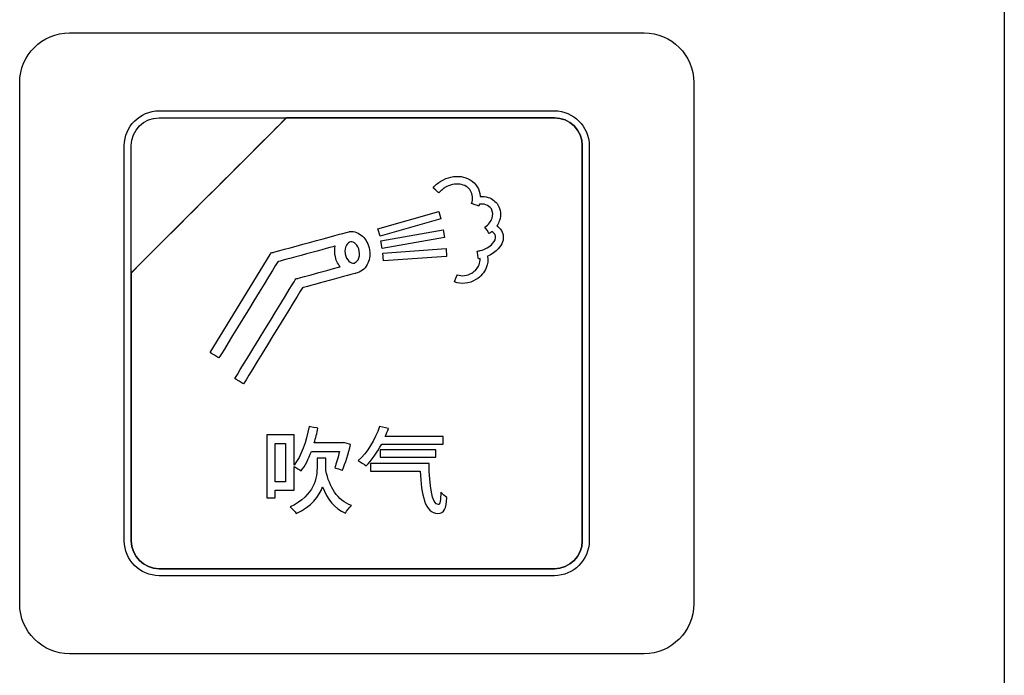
# Model space of a CAD drawing. Header units: millimetres. Extents: x 7205 to 9529, y -660 to 140.
# Tile 69 of 193: x 7528 to 7558, y -413 to -393. Entities that reach past the tile are written whole.
import ezdxf

# ---------------------------------------------------------------- set-up
doc = ezdxf.new("R2010")
doc.units = ezdxf.units.MM
doc.header["$LTSCALE"] = 3

msp = doc.modelspace()

# ---------------------------------------------------------------- linework, layer by layer
at = {"linetype": 'Continuous', "lineweight": 30}
for points in [[(7558.121, -379.378), (7558.121, -379.378), (7558.121, -446.935), (7558.121, -446.935)], [(7529.971, -393.807), (7529.971, -393.807), (7547.271, -393.807), (7547.271, -393.807)], [(7529.971, -393.807), (7529.971, -393.807), (7547.271, -393.807), (7547.271, -393.807)], [(7532.671, -396.157), (7532.671, -396.157), (7544.571, -396.157), (7544.571, -396.157)], [(7532.671, -396.367), (7532.671, -396.367), (7536.502, -396.367), (7536.502, -396.367)], [(7536.502, -396.367), (7536.502, -396.367), (7536.514, -396.367), (7536.514, -396.367)], [(7545.411, -409.107), (7545.411, -409.107), (7545.411, -397.207), (7545.411, -397.207)], [(7540.917, -398.477), (7540.951, -398.436), (7540.988, -398.399), (7541.027, -398.366)], [(7541.154, -398.274), (7541.154, -398.274), (7541.154, -398.274), (7541.154, -398.274)], [(7542.049, -398.566), (7542.049, -398.566), (7542.049, -398.566), (7542.049, -398.566)], [(7539.26, -399.713), (7539.26, -399.713), (7541.091, -399.186), (7541.091, -399.186)], [(7539.349, -400.073), (7539.349, -400.073), (7541.225, -399.74), (7541.225, -399.74)], [(7538.439, -400.104), (7538.439, -400.104), (7538.4, -400.115), (7538.4, -400.115)], [(7534.207, -403.44), (7534.207, -403.44), (7536.012, -400.489), (7536.012, -400.489)], [(7539.411, -400.44), (7539.411, -400.44), (7541.313, -400.309), (7541.313, -400.309)], [(7539.307, -405.661), (7539.174, -406.065), (7538.937, -406.451), (7538.661, -406.691)], [(7535.908, -405.918), (7535.908, -405.918), (7535.908, -407.809), (7535.908, -407.809)], [(7536.162, -406.175), (7536.162, -406.175), (7536.478, -406.175), (7536.478, -406.175)], [(7539.33, -406.369), (7539.33, -406.369), (7539.33, -406.589), (7539.33, -406.589)], [(7537.426, -406.621), (7537.426, -406.621), (7537.426, -406.849), (7537.426, -406.849)], [(7539.033, -406.779), (7539.033, -406.779), (7539.033, -407.01), (7539.033, -407.01)]]:
    msp.add_open_spline(points, degree=3, dxfattribs=at)
for points, knots in [([(7528.471, -411.007), (7528.471, -411.007), (7528.471, -411.007), (7528.471, -395.307), (7528.471, -395.307), (7528.471, -395.307), (7528.471, -394.482), (7529.146, -393.807), (7529.971, -393.807)], [0.6666667, 0.6666667, 0.6666667, 0.6666667, 0.6666667, 0.7777778, 0.7777778, 0.7777778, 0.7777778, 1, 1, 1, 1]), ([(7528.471, -411.007), (7528.471, -411.007), (7528.471, -411.007), (7528.471, -395.307), (7528.471, -395.307), (7528.471, -395.307), (7528.471, -394.482), (7529.146, -393.807), (7529.971, -393.807)], [0.6666667, 0.6666667, 0.6666667, 0.6666667, 0.6666667, 0.7777778, 0.7777778, 0.7777778, 0.7777778, 1, 1, 1, 1]), ([(7547.271, -393.807), (7547.271, -393.807), (7548.096, -393.807), (7548.771, -394.482), (7548.771, -395.307)], [0.1111111, 0.1111111, 0.1111111, 0.1111111, 0.1111111, 0.2222222, 0.2222222, 0.2222222, 0.2222222]), ([(7547.271, -393.807), (7547.271, -393.807), (7548.096, -393.807), (7548.771, -394.482), (7548.771, -395.307)], [0.1111111, 0.1111111, 0.1111111, 0.1111111, 0.1111111, 0.2222222, 0.2222222, 0.2222222, 0.2222222]), ([(7548.771, -395.307), (7548.771, -395.307), (7548.771, -395.307), (7548.771, -411.007), (7548.771, -411.007)], [0.2222222, 0.2222222, 0.2222222, 0.2222222, 0.2222222, 0.3333333, 0.3333333, 0.3333333, 0.3333333]), ([(7548.771, -395.307), (7548.771, -395.307), (7548.771, -395.307), (7548.771, -411.007), (7548.771, -411.007)], [0.2222222, 0.2222222, 0.2222222, 0.2222222, 0.2222222, 0.3333333, 0.3333333, 0.3333333, 0.3333333]), ([(7531.621, -397.207), (7531.621, -397.207), (7531.621, -396.63), (7532.093, -396.157), (7532.671, -396.157)], [0.7777778, 0.7777778, 0.7777778, 0.7777778, 0.7777778, 1, 1, 1, 1]), ([(7536.502, -396.367), (7536.502, -396.367), (7536.502, -396.367), (7531.831, -401.037), (7531.831, -401.037)], [0.36363636, 0.36363636, 0.36363636, 0.36363636, 0.36363637, 0.45454545, 0.45454545, 0.45454545, 0.45454545]), ([(7531.831, -401.037), (7531.831, -401.037), (7531.831, -401.037), (7536.502, -396.367), (7536.502, -396.367)], [0.8181818, 0.8181818, 0.8181818, 0.8181818, 0.8181818, 1, 1, 1, 1]), ([(7536.502, -396.367), (7536.502, -396.367), (7536.502, -396.367), (7531.831, -401.037), (7531.831, -401.037)], [0.2, 0.2, 0.2, 0.2, 0.2, 0.4, 0.4, 0.4, 0.4]), ([(7531.831, -397.207), (7531.831, -397.207), (7531.831, -396.745), (7532.209, -396.367), (7532.671, -396.367)], [0.6, 0.6, 0.6, 0.6, 0.6, 1, 1, 1, 1]), ([(7536.514, -396.367), (7536.514, -396.367), (7536.514, -396.367), (7536.502, -396.367), (7536.502, -396.367)], [0.27272727, 0.27272727, 0.27272727, 0.27272727, 0.27272728, 0.36363636, 0.36363636, 0.36363636, 0.36363636]), ([(7544.571, -396.367), (7544.571, -396.367), (7544.571, -396.367), (7536.514, -396.367), (7536.514, -396.367)], [0.18181818, 0.18181818, 0.18181818, 0.18181818, 0.18181819, 0.27272727, 0.27272727, 0.27272727, 0.27272727]), ([(7536.514, -396.367), (7536.514, -396.367), (7536.514, -396.367), (7544.571, -396.367), (7544.571, -396.367)], [0.09090909, 0.09090909, 0.09090909, 0.09090909, 0.0909091, 0.18181818, 0.18181818, 0.18181818, 0.18181818]), ([(7544.571, -396.157), (7544.571, -396.157), (7545.148, -396.157), (7545.621, -396.63), (7545.621, -397.207)], [0.1111111, 0.1111111, 0.1111111, 0.1111111, 0.1111111, 0.2222222, 0.2222222, 0.2222222, 0.2222222]), ([(7545.411, -397.207), (7545.411, -397.207), (7545.411, -396.745), (7545.033, -396.367), (7544.571, -396.367)], [0.09090909, 0.09090909, 0.09090909, 0.09090909, 0.0909091, 0.18181818, 0.18181818, 0.18181818, 0.18181818]), ([(7544.571, -396.367), (7544.571, -396.367), (7545.033, -396.367), (7545.411, -396.745), (7545.411, -397.207)], [0.18181818, 0.18181818, 0.18181818, 0.18181818, 0.18181819, 0.27272727, 0.27272727, 0.27272727, 0.27272727]), ([(7531.621, -409.107), (7531.621, -409.107), (7531.621, -409.107), (7531.621, -397.207), (7531.621, -397.207)], [0.6666667, 0.6666667, 0.6666667, 0.6666667, 0.6666667, 0.7777778, 0.7777778, 0.7777778, 0.7777778]), ([(7531.831, -401.037), (7531.831, -401.037), (7531.831, -401.037), (7531.831, -397.207), (7531.831, -397.207)], [0.4, 0.4, 0.4, 0.4, 0.4, 0.6, 0.6, 0.6, 0.6]), ([(7545.411, -397.207), (7545.411, -397.207), (7545.411, -397.207), (7545.411, -409.107), (7545.411, -409.107)], [0.27272727, 0.27272727, 0.27272727, 0.27272727, 0.27272728, 0.36363636, 0.36363636, 0.36363636, 0.36363636]), ([(7545.621, -397.207), (7545.621, -397.207), (7545.621, -397.207), (7545.621, -409.107), (7545.621, -409.107)], [0.2222222, 0.2222222, 0.2222222, 0.2222222, 0.2222222, 0.3333333, 0.3333333, 0.3333333, 0.3333333]), ([(7541.154, -398.274), (7541.154, -398.274), (7541.349, -398.154), (7541.566, -398.112), (7541.761, -398.14)], [0.05357143, 0.05357143, 0.05357143, 0.05357143, 0.05357144, 0.07142857, 0.07142857, 0.07142857, 0.07142857]), ([(7541.761, -398.14), (7541.761, -398.14), (7541.963, -398.168), (7542.141, -398.273), (7542.247, -398.445)], [0.07142857, 0.07142857, 0.07142857, 0.07142857, 0.07142858, 0.08928571, 0.08928571, 0.08928571, 0.08928571]), ([(7541.095, -398.626), (7541.095, -398.626), (7541.095, -398.626), (7540.917, -398.477), (7540.917, -398.477)], [0.96428571, 0.96428571, 0.96428571, 0.96428571, 0.96428572, 1, 1, 1, 1]), ([(7541.027, -398.366), (7541.027, -398.366), (7541.066, -398.333), (7541.109, -398.302), (7541.154, -398.274)], [0.01785714, 0.01785714, 0.01785714, 0.01785714, 0.01785715, 0.03571429, 0.03571429, 0.03571429, 0.03571429]), ([(7541.154, -398.274), (7541.154, -398.274), (7541.154, -398.274), (7541.154, -398.274), (7541.154, -398.274)], [0.3333333, 0.3333333, 0.3333333, 0.3333333, 0.3333333, 1, 1, 1, 1]), ([(7541.154, -398.274), (7541.154, -398.274), (7541.154, -398.274), (7541.154, -398.274), (7541.154, -398.274)], [0.03571429, 0.03571429, 0.03571429, 0.03571429, 0.0357143, 0.05357143, 0.05357143, 0.05357143, 0.05357143]), ([(7541.275, -398.472), (7541.275, -398.472), (7541.241, -398.493), (7541.208, -398.517), (7541.178, -398.543)], [0.92857143, 0.92857143, 0.92857143, 0.92857143, 0.92857144, 0.94642857, 0.94642857, 0.94642857, 0.94642857]), ([(7541.728, -398.37), (7541.728, -398.37), (7541.585, -398.349), (7541.422, -398.382), (7541.275, -398.472)], [0.89285714, 0.89285714, 0.89285714, 0.89285714, 0.89285715, 0.91071429, 0.91071429, 0.91071429, 0.91071429]), ([(7541.275, -398.472), (7541.275, -398.472), (7541.275, -398.472), (7541.275, -398.472), (7541.275, -398.472)], [0.91071429, 0.91071429, 0.91071429, 0.91071429, 0.9107143, 0.92857143, 0.92857143, 0.92857143, 0.92857143]), ([(7542.049, -398.566), (7542.049, -398.566), (7541.981, -398.456), (7541.863, -398.389), (7541.728, -398.37)], [0.875, 0.875, 0.875, 0.875, 0.87500001, 0.89285714, 0.89285714, 0.89285714, 0.89285714]), ([(7542.247, -398.445), (7542.247, -398.445), (7542.247, -398.445), (7542.247, -398.446), (7542.247, -398.446)], [0.08928571, 0.08928571, 0.08928571, 0.08928571, 0.08928572, 0.10714286, 0.10714286, 0.10714286, 0.10714286]), ([(7542.247, -398.446), (7542.247, -398.446), (7542.299, -398.531), (7542.33, -398.626), (7542.338, -398.726)], [0.10714286, 0.10714286, 0.10714286, 0.10714286, 0.10714287, 0.125, 0.125, 0.125, 0.125]), ([(7541.178, -398.543), (7541.178, -398.543), (7541.147, -398.569), (7541.119, -398.597), (7541.095, -398.626)], [0.94642857, 0.94642857, 0.94642857, 0.94642857, 0.94642858, 0.96428571, 0.96428571, 0.96428571, 0.96428571]), ([(7542.049, -398.566), (7542.049, -398.566), (7542.049, -398.566), (7542.049, -398.566), (7542.049, -398.566)], [0.3333333, 0.3333333, 0.3333333, 0.3333333, 0.3333333, 1, 1, 1, 1]), ([(7542.106, -398.744), (7542.106, -398.744), (7542.101, -398.68), (7542.081, -398.62), (7542.049, -398.566)], [0.83928571, 0.83928571, 0.83928571, 0.83928571, 0.83928572, 0.85714286, 0.85714286, 0.85714286, 0.85714286]), ([(7542.049, -398.566), (7542.049, -398.566), (7542.049, -398.566), (7542.049, -398.566), (7542.049, -398.566)], [0.85714286, 0.85714286, 0.85714286, 0.85714286, 0.85714287, 0.875, 0.875, 0.875, 0.875]), ([(7542.077, -398.949), (7542.077, -398.949), (7542.101, -398.88), (7542.111, -398.81), (7542.106, -398.744)], [0.82142857, 0.82142857, 0.82142857, 0.82142857, 0.82142858, 0.83928571, 0.83928571, 0.83928571, 0.83928571]), ([(7542.338, -398.726), (7542.338, -398.726), (7542.338, -398.726), (7542.338, -398.734), (7542.338, -398.734)], [0.125, 0.125, 0.125, 0.125, 0.12500001, 0.14285714, 0.14285714, 0.14285714, 0.14285714]), ([(7542.338, -398.734), (7542.338, -398.734), (7542.422, -398.73), (7542.504, -398.741), (7542.578, -398.765)], [0.14285714, 0.14285714, 0.14285714, 0.14285714, 0.14285715, 0.16071429, 0.16071429, 0.16071429, 0.16071429]), ([(7542.578, -398.765), (7542.578, -398.765), (7542.701, -398.806), (7542.805, -398.884), (7542.872, -398.993)], [0.16071429, 0.16071429, 0.16071429, 0.16071429, 0.1607143, 0.17857143, 0.17857143, 0.17857143, 0.17857143]), ([(7542.296, -399.026), (7542.296, -399.026), (7542.296, -399.026), (7542.077, -398.949), (7542.077, -398.949)], [0.80357143, 0.80357143, 0.80357143, 0.80357143, 0.80357144, 0.82142857, 0.82142857, 0.82142857, 0.82142857]), ([(7542.314, -398.969), (7542.314, -398.969), (7542.309, -398.988), (7542.303, -399.007), (7542.296, -399.026)], [0.78571429, 0.78571429, 0.78571429, 0.78571429, 0.7857143, 0.80357143, 0.80357143, 0.80357143, 0.80357143]), ([(7542.505, -398.985), (7542.505, -398.985), (7542.448, -398.966), (7542.382, -398.96), (7542.314, -398.969)], [0.76785714, 0.76785714, 0.76785714, 0.76785714, 0.76785715, 0.78571429, 0.78571429, 0.78571429, 0.78571429]), ([(7542.674, -399.114), (7542.674, -399.114), (7542.636, -399.053), (7542.577, -399.009), (7542.505, -398.985)], [0.75, 0.75, 0.75, 0.75, 0.75000001, 0.76785714, 0.76785714, 0.76785714, 0.76785714]), ([(7542.872, -398.993), (7542.872, -398.993), (7542.958, -399.134), (7542.97, -399.302), (7542.918, -399.46)], [0.17857143, 0.17857143, 0.17857143, 0.17857143, 0.17857144, 0.19642857, 0.19642857, 0.19642857, 0.19642857]), ([(7541.091, -399.186), (7541.091, -399.186), (7541.091, -399.186), (7541.155, -399.41), (7541.155, -399.41)], [0.2, 0.2, 0.2, 0.2, 0.2, 0.4, 0.4, 0.4, 0.4]), ([(7542.697, -399.388), (7542.697, -399.388), (7542.728, -399.293), (7542.723, -399.194), (7542.674, -399.114)], [0.73214286, 0.73214286, 0.73214286, 0.73214286, 0.73214287, 0.75, 0.75, 0.75, 0.75]), ([(7541.155, -399.41), (7541.155, -399.41), (7541.155, -399.41), (7539.323, -399.936), (7539.323, -399.936)], [0.4, 0.4, 0.4, 0.4, 0.4, 0.6, 0.6, 0.6, 0.6]), ([(7542.481, -399.657), (7542.481, -399.657), (7542.589, -399.588), (7542.664, -399.49), (7542.697, -399.388)], [0.71428571, 0.71428571, 0.71428571, 0.71428571, 0.71428572, 0.73214286, 0.73214286, 0.73214286, 0.73214286]), ([(7542.606, -399.853), (7542.606, -399.853), (7542.606, -399.853), (7542.481, -399.657), (7542.481, -399.657)], [0.69642857, 0.69642857, 0.69642857, 0.69642857, 0.69642858, 0.71428571, 0.71428571, 0.71428571, 0.71428571]), ([(7542.918, -399.46), (7542.918, -399.46), (7542.9, -399.515), (7542.874, -399.569), (7542.841, -399.62)], [0.19642857, 0.19642857, 0.19642857, 0.19642857, 0.19642858, 0.21428571, 0.21428571, 0.21428571, 0.21428571]), ([(7542.841, -399.62), (7542.841, -399.62), (7542.863, -399.635), (7542.884, -399.651), (7542.903, -399.669)], [0.21428571, 0.21428571, 0.21428571, 0.21428571, 0.21428572, 0.23214286, 0.23214286, 0.23214286, 0.23214286]), ([(7542.903, -399.669), (7542.903, -399.669), (7542.961, -399.724), (7543.002, -399.789), (7543.021, -399.863)], [0.23214286, 0.23214286, 0.23214286, 0.23214286, 0.23214287, 0.25, 0.25, 0.25, 0.25]), ([(7536.104, -400.421), (7536.104, -400.421), (7536.104, -400.421), (7538.299, -399.822), (7538.299, -399.822)], [0.10714286, 0.10714286, 0.10714286, 0.10714286, 0.10714287, 0.14285714, 0.14285714, 0.14285714, 0.14285714]), ([(7538.299, -399.822), (7538.299, -399.822), (7538.327, -399.812), (7538.355, -399.804), (7538.385, -399.8)], [0.14285714, 0.14285714, 0.14285714, 0.14285714, 0.14285715, 0.17857143, 0.17857143, 0.17857143, 0.17857143]), ([(7538.385, -399.8), (7538.385, -399.8), (7538.385, -399.8), (7538.4, -399.797), (7538.4, -399.797)], [0.17857143, 0.17857143, 0.17857143, 0.17857143, 0.17857144, 0.21428571, 0.21428571, 0.21428571, 0.21428571]), ([(7538.4, -399.797), (7538.4, -399.797), (7538.4, -399.797), (7538.402, -399.797), (7538.402, -399.797)], [0.21428571, 0.21428571, 0.21428571, 0.21428571, 0.21428572, 0.25, 0.25, 0.25, 0.25]), ([(7538.402, -399.797), (7538.402, -399.797), (7538.547, -399.78), (7538.686, -399.833), (7538.795, -399.935)], [0.25, 0.25, 0.25, 0.25, 0.25000001, 0.28571429, 0.28571429, 0.28571429, 0.28571429]), ([(7538.795, -399.935), (7538.795, -399.935), (7538.899, -400.032), (7538.977, -400.175), (7539.003, -400.34)], [0.28571429, 0.28571429, 0.28571429, 0.28571429, 0.2857143, 0.32142857, 0.32142857, 0.32142857, 0.32142857]), ([(7539.323, -399.936), (7539.323, -399.936), (7539.323, -399.936), (7539.26, -399.713), (7539.26, -399.713)], [0.6, 0.6, 0.6, 0.6, 0.6, 1, 1, 1, 1]), ([(7541.265, -399.969), (7541.265, -399.969), (7541.265, -399.969), (7539.389, -400.303), (7539.389, -400.303)], [0.4, 0.4, 0.4, 0.4, 0.4, 0.6, 0.6, 0.6, 0.6]), ([(7541.225, -399.74), (7541.225, -399.74), (7541.225, -399.74), (7541.265, -399.969), (7541.265, -399.969)], [0.2, 0.2, 0.2, 0.2, 0.2, 0.4, 0.4, 0.4, 0.4]), ([(7542.684, -399.796), (7542.684, -399.796), (7542.66, -399.816), (7542.634, -399.835), (7542.606, -399.853)], [0.67857143, 0.67857143, 0.67857143, 0.67857143, 0.67857144, 0.69642857, 0.69642857, 0.69642857, 0.69642857]), ([(7542.744, -399.838), (7542.744, -399.838), (7542.727, -399.822), (7542.707, -399.808), (7542.684, -399.796)], [0.66071429, 0.66071429, 0.66071429, 0.66071429, 0.6607143, 0.67857143, 0.67857143, 0.67857143, 0.67857143]), ([(7542.711, -400.157), (7542.711, -400.157), (7542.782, -400.08), (7542.816, -399.996), (7542.797, -399.923)], [0.60714286, 0.60714286, 0.60714286, 0.60714286, 0.60714287, 0.625, 0.625, 0.625, 0.625]), ([(7542.796, -399.919), (7542.796, -399.919), (7542.787, -399.89), (7542.769, -399.862), (7542.744, -399.838)], [0.64285714, 0.64285714, 0.64285714, 0.64285714, 0.64285715, 0.66071429, 0.66071429, 0.66071429, 0.66071429]), ([(7542.797, -399.923), (7542.797, -399.923), (7542.797, -399.923), (7542.796, -399.919), (7542.796, -399.919)], [0.625, 0.625, 0.625, 0.625, 0.62500001, 0.64285714, 0.64285714, 0.64285714, 0.64285714]), ([(7543.025, -399.88), (7543.025, -399.88), (7543.058, -400.03), (7543.002, -400.184), (7542.882, -400.315)], [0.28571429, 0.28571429, 0.28571429, 0.28571429, 0.2857143, 0.30357143, 0.30357143, 0.30357143, 0.30357143]), ([(7543.021, -399.863), (7543.021, -399.863), (7543.021, -399.863), (7543.025, -399.878), (7543.025, -399.878)], [0.25, 0.25, 0.25, 0.25, 0.25000001, 0.26785714, 0.26785714, 0.26785714, 0.26785714]), ([(7543.025, -399.878), (7543.025, -399.878), (7543.025, -399.878), (7543.025, -399.88), (7543.025, -399.88)], [0.26785714, 0.26785714, 0.26785714, 0.26785714, 0.26785715, 0.28571429, 0.28571429, 0.28571429, 0.28571429]), ([(7537.973, -400.231), (7537.973, -400.231), (7537.973, -400.231), (7536.244, -400.703), (7536.244, -400.703)], [0.85714286, 0.85714286, 0.85714286, 0.85714286, 0.85714287, 0.89285714, 0.89285714, 0.89285714, 0.89285714]), ([(7537.964, -400.491), (7537.964, -400.491), (7537.952, -400.401), (7537.956, -400.313), (7537.973, -400.231)], [0.82142857, 0.82142857, 0.82142857, 0.82142857, 0.82142858, 0.85714286, 0.85714286, 0.85714286, 0.85714286]), ([(7538.309, -400.206), (7538.309, -400.206), (7538.272, -400.273), (7538.257, -400.363), (7538.272, -400.458)], [0.15384615, 0.15384615, 0.15384615, 0.15384615, 0.15384616, 0.23076923, 0.23076923, 0.23076923, 0.23076923]), ([(7538.4, -400.115), (7538.4, -400.115), (7538.363, -400.131), (7538.332, -400.164), (7538.309, -400.206)], [0.07692308, 0.07692308, 0.07692308, 0.07692308, 0.07692309, 0.15384615, 0.15384615, 0.15384615, 0.15384615]), ([(7538.584, -400.162), (7538.584, -400.162), (7538.54, -400.121), (7538.489, -400.099), (7538.439, -400.104)], [0.8461538, 0.8461538, 0.8461538, 0.8461538, 0.8461539, 1, 1, 1, 1]), ([(7538.696, -400.38), (7538.696, -400.38), (7538.68, -400.289), (7538.638, -400.213), (7538.584, -400.162)], [0.76923077, 0.76923077, 0.76923077, 0.76923077, 0.76923078, 0.84615385, 0.84615385, 0.84615385, 0.84615385]), ([(7539.389, -400.303), (7539.389, -400.303), (7539.389, -400.303), (7539.349, -400.073), (7539.349, -400.073)], [0.6, 0.6, 0.6, 0.6, 0.6, 1, 1, 1, 1]), ([(7542.339, -400.368), (7542.339, -400.368), (7542.497, -400.326), (7542.627, -400.248), (7542.711, -400.157)], [0.58928571, 0.58928571, 0.58928571, 0.58928571, 0.58928572, 0.60714286, 0.60714286, 0.60714286, 0.60714286]), ([(7536.012, -400.489), (7536.012, -400.489), (7536.012, -400.489), (7536.044, -400.437), (7536.044, -400.437)], [0.03571429, 0.03571429, 0.03571429, 0.03571429, 0.0357143, 0.07142857, 0.07142857, 0.07142857, 0.07142857]), ([(7536.044, -400.437), (7536.044, -400.437), (7536.044, -400.437), (7536.104, -400.421), (7536.104, -400.421)], [0.07142857, 0.07142857, 0.07142857, 0.07142857, 0.07142858, 0.10714286, 0.10714286, 0.10714286, 0.10714286]), ([(7537.964, -400.492), (7537.964, -400.492), (7537.964, -400.492), (7537.964, -400.491), (7537.964, -400.491)], [0.78571429, 0.78571429, 0.78571429, 0.78571429, 0.7857143, 0.82142857, 0.82142857, 0.82142857, 0.82142857]), ([(7537.967, -400.507), (7537.967, -400.507), (7537.967, -400.507), (7537.964, -400.492), (7537.964, -400.492)], [0.75, 0.75, 0.75, 0.75, 0.75000001, 0.78571429, 0.78571429, 0.78571429, 0.78571429]), ([(7538.121, -400.855), (7538.121, -400.855), (7538.045, -400.762), (7537.989, -400.642), (7537.967, -400.507)], [0.71428571, 0.71428571, 0.71428571, 0.71428571, 0.71428572, 0.75, 0.75, 0.75, 0.75]), ([(7538.272, -400.458), (7538.272, -400.458), (7538.272, -400.458), (7538.274, -400.466), (7538.274, -400.466)], [0.23076923, 0.23076923, 0.23076923, 0.23076923, 0.23076924, 0.30769231, 0.30769231, 0.30769231, 0.30769231]), ([(7538.274, -400.466), (7538.274, -400.466), (7538.29, -400.557), (7538.331, -400.634), (7538.386, -400.685)], [0.30769231, 0.30769231, 0.30769231, 0.30769231, 0.30769232, 0.38461538, 0.38461538, 0.38461538, 0.38461538]), ([(7538.661, -400.641), (7538.661, -400.641), (7538.698, -400.574), (7538.713, -400.485), (7538.698, -400.389)], [0.61538462, 0.61538462, 0.61538462, 0.61538462, 0.61538463, 0.69230769, 0.69230769, 0.69230769, 0.69230769]), ([(7538.698, -400.389), (7538.698, -400.389), (7538.698, -400.389), (7538.696, -400.38), (7538.696, -400.38)], [0.69230769, 0.69230769, 0.69230769, 0.69230769, 0.6923077, 0.76923077, 0.76923077, 0.76923077, 0.76923077]), ([(7539.006, -400.357), (7539.006, -400.357), (7539.028, -400.516), (7538.999, -400.669), (7538.933, -400.789)], [0.39285714, 0.39285714, 0.39285714, 0.39285714, 0.39285715, 0.42857143, 0.42857143, 0.42857143, 0.42857143]), ([(7539.003, -400.34), (7539.003, -400.34), (7539.003, -400.34), (7539.006, -400.355), (7539.006, -400.355)], [0.32142857, 0.32142857, 0.32142857, 0.32142857, 0.32142858, 0.35714286, 0.35714286, 0.35714286, 0.35714286]), ([(7539.006, -400.355), (7539.006, -400.355), (7539.006, -400.355), (7539.006, -400.357), (7539.006, -400.357)], [0.35714286, 0.35714286, 0.35714286, 0.35714286, 0.35714287, 0.39285714, 0.39285714, 0.39285714, 0.39285714]), ([(7539.427, -400.672), (7539.427, -400.672), (7539.427, -400.672), (7539.411, -400.44), (7539.411, -400.44)], [0.6, 0.6, 0.6, 0.6, 0.6, 1, 1, 1, 1]), ([(7541.328, -400.541), (7541.328, -400.541), (7541.328, -400.541), (7539.427, -400.672), (7539.427, -400.672)], [0.4, 0.4, 0.4, 0.4, 0.4, 0.6, 0.6, 0.6, 0.6]), ([(7541.313, -400.309), (7541.313, -400.309), (7541.313, -400.309), (7541.328, -400.541), (7541.328, -400.541)], [0.2, 0.2, 0.2, 0.2, 0.2, 0.4, 0.4, 0.4, 0.4]), ([(7542.25, -400.388), (7542.25, -400.388), (7542.261, -400.386), (7542.276, -400.383), (7542.293, -400.379)], [0.51785714, 0.51785714, 0.51785714, 0.51785714, 0.51785715, 0.53571429, 0.53571429, 0.53571429, 0.53571429]), ([(7542.287, -400.617), (7542.287, -400.617), (7542.287, -400.617), (7542.25, -400.388), (7542.25, -400.388)], [0.5, 0.5, 0.5, 0.5, 0.50000001, 0.51785714, 0.51785714, 0.51785714, 0.51785714]), ([(7542.293, -400.379), (7542.293, -400.379), (7542.293, -400.379), (7542.294, -400.379), (7542.294, -400.379)], [0.53571429, 0.53571429, 0.53571429, 0.53571429, 0.5357143, 0.55357143, 0.55357143, 0.55357143, 0.55357143]), ([(7542.294, -400.379), (7542.294, -400.379), (7542.308, -400.376), (7542.323, -400.372), (7542.338, -400.368)], [0.55357143, 0.55357143, 0.55357143, 0.55357143, 0.55357144, 0.57142857, 0.57142857, 0.57142857, 0.57142857]), ([(7542.338, -400.368), (7542.338, -400.368), (7542.338, -400.368), (7542.339, -400.368), (7542.339, -400.368)], [0.57142857, 0.57142857, 0.57142857, 0.57142857, 0.57142858, 0.58928571, 0.58928571, 0.58928571, 0.58928571]), ([(7542.557, -400.538), (7542.557, -400.538), (7542.581, -400.653), (7542.567, -400.773), (7542.52, -400.886)], [0.32142857, 0.32142857, 0.32142857, 0.32142857, 0.32142858, 0.33928571, 0.33928571, 0.33928571, 0.33928571]), ([(7542.882, -400.315), (7542.882, -400.315), (7542.801, -400.403), (7542.689, -400.481), (7542.557, -400.538)], [0.30357143, 0.30357143, 0.30357143, 0.30357143, 0.30357144, 0.32142857, 0.32142857, 0.32142857, 0.32142857]), ([(7536.244, -400.703), (7536.244, -400.703), (7536.244, -400.703), (7534.471, -403.601), (7534.471, -403.601)], [0.89285714, 0.89285714, 0.89285714, 0.89285714, 0.89285715, 0.92857143, 0.92857143, 0.92857143, 0.92857143]), ([(7536.844, -401.203), (7536.844, -401.203), (7536.844, -401.203), (7538.121, -400.855), (7538.121, -400.855)], [0.67857143, 0.67857143, 0.67857143, 0.67857143, 0.67857144, 0.71428571, 0.71428571, 0.71428571, 0.71428571]), ([(7538.386, -400.685), (7538.386, -400.685), (7538.432, -400.728), (7538.486, -400.75), (7538.537, -400.742)], [0.38461538, 0.38461538, 0.38461538, 0.38461538, 0.38461539, 0.46153846, 0.46153846, 0.46153846, 0.46153846]), ([(7538.537, -400.742), (7538.537, -400.742), (7538.537, -400.742), (7538.539, -400.742), (7538.539, -400.742)], [0.46153846, 0.46153846, 0.46153846, 0.46153846, 0.46153847, 0.53846154, 0.53846154, 0.53846154, 0.53846154]), ([(7538.539, -400.742), (7538.539, -400.742), (7538.589, -400.733), (7538.632, -400.695), (7538.661, -400.641)], [0.53846154, 0.53846154, 0.53846154, 0.53846154, 0.53846155, 0.61538462, 0.61538462, 0.61538462, 0.61538462]), ([(7538.933, -400.789), (7538.933, -400.789), (7538.859, -400.924), (7538.74, -401.02), (7538.592, -401.047)], [0.42857143, 0.42857143, 0.42857143, 0.42857143, 0.42857144, 0.46428571, 0.46428571, 0.46428571, 0.46428571]), ([(7542.09, -401.042), (7542.09, -401.042), (7542.192, -400.98), (7542.266, -400.892), (7542.305, -400.797)], [0.44642857, 0.44642857, 0.44642857, 0.44642857, 0.44642858, 0.46428571, 0.46428571, 0.46428571, 0.46428571]), ([(7542.334, -400.608), (7542.334, -400.608), (7542.32, -400.611), (7542.304, -400.614), (7542.287, -400.617)], [0.48214286, 0.48214286, 0.48214286, 0.48214286, 0.48214287, 0.5, 0.5, 0.5, 0.5]), ([(7542.305, -400.797), (7542.305, -400.797), (7542.331, -400.735), (7542.341, -400.67), (7542.334, -400.608)], [0.46428571, 0.46428571, 0.46428571, 0.46428571, 0.46428572, 0.48214286, 0.48214286, 0.48214286, 0.48214286]), ([(7531.831, -401.037), (7531.831, -401.037), (7531.831, -401.037), (7531.831, -401.127), (7531.831, -401.127)], [0.45454545, 0.45454545, 0.45454545, 0.45454545, 0.45454546, 0.54545455, 0.54545455, 0.54545455, 0.54545455]), ([(7531.831, -401.127), (7531.831, -401.127), (7531.831, -401.127), (7531.831, -401.037), (7531.831, -401.037)], [0.72727273, 0.72727273, 0.72727273, 0.72727273, 0.72727274, 0.81818182, 0.81818182, 0.81818182, 0.81818182]), ([(7531.831, -401.127), (7531.831, -401.127), (7531.831, -401.127), (7531.831, -409.107), (7531.831, -409.107)], [0.54545455, 0.54545455, 0.54545455, 0.54545455, 0.54545456, 0.63636364, 0.63636364, 0.63636364, 0.63636364]), ([(7531.831, -409.107), (7531.831, -409.107), (7531.831, -409.107), (7531.831, -401.127), (7531.831, -401.127)], [0.63636364, 0.63636364, 0.63636364, 0.63636364, 0.63636365, 0.72727273, 0.72727273, 0.72727273, 0.72727273]), ([(7538.592, -401.047), (7538.592, -401.047), (7538.592, -401.047), (7536.985, -401.485), (7536.985, -401.485)], [0.46428571, 0.46428571, 0.46428571, 0.46428571, 0.46428572, 0.5, 0.5, 0.5, 0.5]), ([(7541.562, -401.309), (7541.562, -401.309), (7541.562, -401.309), (7541.652, -401.095), (7541.652, -401.095)], [0.39285714, 0.39285714, 0.39285714, 0.39285714, 0.39285715, 0.41071429, 0.41071429, 0.41071429, 0.41071429]), ([(7541.652, -401.095), (7541.652, -401.095), (7541.715, -401.121), (7541.788, -401.13), (7541.863, -401.121)], [0.41071429, 0.41071429, 0.41071429, 0.41071429, 0.4107143, 0.42857143, 0.42857143, 0.42857143, 0.42857143]), ([(7541.863, -401.121), (7541.863, -401.121), (7541.94, -401.113), (7542.018, -401.086), (7542.09, -401.042)], [0.42857143, 0.42857143, 0.42857143, 0.42857143, 0.42857144, 0.44642857, 0.44642857, 0.44642857, 0.44642857]), ([(7542.52, -400.886), (7542.52, -400.886), (7542.463, -401.024), (7542.356, -401.151), (7542.211, -401.24)], [0.33928571, 0.33928571, 0.33928571, 0.33928571, 0.33928572, 0.35714286, 0.35714286, 0.35714286, 0.35714286]), ([(7534.947, -404.222), (7534.947, -404.222), (7534.947, -404.222), (7536.753, -401.271), (7536.753, -401.271)], [0.57142857, 0.57142857, 0.57142857, 0.57142857, 0.57142858, 0.60714286, 0.60714286, 0.60714286, 0.60714286]), ([(7536.753, -401.271), (7536.753, -401.271), (7536.753, -401.271), (7536.785, -401.219), (7536.785, -401.219)], [0.60714286, 0.60714286, 0.60714286, 0.60714286, 0.60714287, 0.64285714, 0.64285714, 0.64285714, 0.64285714]), ([(7536.785, -401.219), (7536.785, -401.219), (7536.785, -401.219), (7536.844, -401.203), (7536.844, -401.203)], [0.64285714, 0.64285714, 0.64285714, 0.64285714, 0.64285715, 0.67857143, 0.67857143, 0.67857143, 0.67857143]), ([(7541.888, -401.352), (7541.888, -401.352), (7541.775, -401.365), (7541.663, -401.351), (7541.562, -401.309)], [0.375, 0.375, 0.375, 0.375, 0.37500001, 0.39285714, 0.39285714, 0.39285714, 0.39285714]), ([(7542.211, -401.24), (7542.211, -401.24), (7542.11, -401.302), (7541.998, -401.34), (7541.888, -401.352)], [0.35714286, 0.35714286, 0.35714286, 0.35714286, 0.35714287, 0.375, 0.375, 0.375, 0.375]), ([(7536.985, -401.485), (7536.985, -401.485), (7536.985, -401.485), (7535.212, -404.383), (7535.212, -404.383)], [0.5, 0.5, 0.5, 0.5, 0.50000001, 0.53571429, 0.53571429, 0.53571429, 0.53571429]), ([(7534.471, -403.601), (7534.471, -403.601), (7534.471, -403.601), (7534.207, -403.44), (7534.207, -403.44)], [0.92857143, 0.92857143, 0.92857143, 0.92857143, 0.92857144, 1, 1, 1, 1]), ([(7535.212, -404.383), (7535.212, -404.383), (7535.212, -404.383), (7534.947, -404.222), (7534.947, -404.222)], [0.53571429, 0.53571429, 0.53571429, 0.53571429, 0.5357143, 0.57142857, 0.57142857, 0.57142857, 0.57142857]), ([(7537.183, -405.669), (7537.183, -405.669), (7537.104, -406.118), (7536.949, -406.553), (7536.732, -406.829)], [0.8, 0.8, 0.8, 0.8, 0.80000001, 0.85, 0.85, 0.85, 0.85]), ([(7537.451, -405.715), (7537.451, -405.715), (7537.451, -405.715), (7537.183, -405.669), (7537.183, -405.669)], [0.75, 0.75, 0.75, 0.75, 0.75000001, 0.8, 0.8, 0.8, 0.8]), ([(7537.341, -406.158), (7537.341, -406.158), (7537.384, -406.014), (7537.42, -405.867), (7537.451, -405.715)], [0.7, 0.7, 0.7, 0.7, 0.70000001, 0.75, 0.75, 0.75, 0.75]), ([(7539.575, -405.726), (7539.575, -405.726), (7539.575, -405.726), (7539.307, -405.661), (7539.307, -405.661)], [0.7777778, 0.7777778, 0.7777778, 0.7777778, 0.7777778, 1, 1, 1, 1]), ([(7539.479, -405.966), (7539.479, -405.966), (7539.513, -405.887), (7539.547, -405.808), (7539.575, -405.726)], [0.6666667, 0.6666667, 0.6666667, 0.6666667, 0.6666667, 0.7777778, 0.7777778, 0.7777778, 0.7777778]), ([(7536.732, -405.918), (7536.732, -405.918), (7536.732, -405.918), (7535.908, -405.918), (7535.908, -405.918)], [0.9, 0.9, 0.9, 0.9, 0.9, 1, 1, 1, 1]), ([(7536.162, -407.326), (7536.162, -407.326), (7536.162, -407.326), (7536.162, -406.175), (7536.162, -406.175)], [0.6, 0.6, 0.6, 0.6, 0.6, 1, 1, 1, 1]), ([(7536.478, -406.175), (7536.478, -406.175), (7536.478, -406.175), (7536.478, -407.326), (7536.478, -407.326)], [0.2, 0.2, 0.2, 0.2, 0.2, 0.4, 0.4, 0.4, 0.4]), ([(7536.732, -406.829), (7536.732, -406.829), (7536.732, -406.829), (7536.732, -405.918), (7536.732, -405.918)], [0.85, 0.85, 0.85, 0.85, 0.85000001, 0.9, 0.9, 0.9, 0.9]), ([(7538.188, -406.158), (7538.188, -406.158), (7538.188, -406.158), (7537.341, -406.158), (7537.341, -406.158)], [0.65, 0.65, 0.65, 0.65, 0.65000001, 0.7, 0.7, 0.7, 0.7]), ([(7538.233, -406.146), (7538.233, -406.146), (7538.233, -406.146), (7538.188, -406.158), (7538.188, -406.158)], [0.6, 0.6, 0.6, 0.6, 0.60000001, 0.65, 0.65, 0.65, 0.65]), ([(7538.188, -406.979), (7538.188, -406.979), (7538.278, -406.781), (7538.369, -406.474), (7538.434, -406.203)], [0.5, 0.5, 0.5, 0.5, 0.50000001, 0.55, 0.55, 0.55, 0.55]), ([(7538.434, -406.203), (7538.434, -406.203), (7538.434, -406.203), (7538.233, -406.146), (7538.233, -406.146)], [0.55, 0.55, 0.55, 0.55, 0.55000001, 0.6, 0.6, 0.6, 0.6]), ([(7538.901, -406.852), (7538.901, -406.852), (7539.073, -406.683), (7539.234, -406.451), (7539.372, -406.192)], [0.2222222, 0.2222222, 0.2222222, 0.2222222, 0.2222222, 0.3333333, 0.3333333, 0.3333333, 0.3333333]), ([(7539.372, -406.192), (7539.372, -406.192), (7539.372, -406.192), (7541.226, -406.192), (7541.226, -406.192)], [0.3333333, 0.3333333, 0.3333333, 0.3333333, 0.3333333, 0.4444444, 0.4444444, 0.4444444, 0.4444444]), ([(7541.226, -405.966), (7541.226, -405.966), (7541.226, -405.966), (7539.479, -405.966), (7539.479, -405.966)], [0.5555556, 0.5555556, 0.5555556, 0.5555556, 0.5555556, 0.6666667, 0.6666667, 0.6666667, 0.6666667]), ([(7541.226, -406.192), (7541.226, -406.192), (7541.226, -406.192), (7541.226, -405.966), (7541.226, -405.966)], [0.4444444, 0.4444444, 0.4444444, 0.4444444, 0.4444445, 0.5555556, 0.5555556, 0.5555556, 0.5555556]), ([(7536.949, -407.004), (7536.949, -407.004), (7537.065, -406.846), (7537.169, -406.643), (7537.254, -406.414)], [0.3, 0.3, 0.3, 0.3, 0.30000001, 0.35, 0.35, 0.35, 0.35]), ([(7537.254, -406.414), (7537.254, -406.414), (7537.254, -406.414), (7538.101, -406.414), (7538.101, -406.414)], [0.35, 0.35, 0.35, 0.35, 0.35000001, 0.4, 0.4, 0.4, 0.4]), ([(7538.101, -406.414), (7538.101, -406.414), (7538.058, -406.592), (7538.007, -406.776), (7537.957, -406.903)], [0.4, 0.4, 0.4, 0.4, 0.40000001, 0.45, 0.45, 0.45, 0.45]), ([(7541.006, -406.369), (7541.006, -406.369), (7541.006, -406.369), (7539.33, -406.369), (7539.33, -406.369)], [0.6, 0.6, 0.6, 0.6, 0.6, 1, 1, 1, 1]), ([(7541.006, -406.589), (7541.006, -406.589), (7541.006, -406.589), (7541.006, -406.369), (7541.006, -406.369)], [0.4, 0.4, 0.4, 0.4, 0.4, 0.6, 0.6, 0.6, 0.6]), ([(7537.691, -406.621), (7537.691, -406.621), (7537.691, -406.621), (7537.426, -406.621), (7537.426, -406.621)], [0.8181818, 0.8181818, 0.8181818, 0.8181818, 0.8181818, 1, 1, 1, 1]), ([(7537.691, -406.858), (7537.691, -406.858), (7537.691, -406.858), (7537.691, -406.621), (7537.691, -406.621)], [0.72727273, 0.72727273, 0.72727273, 0.72727273, 0.72727274, 0.81818182, 0.81818182, 0.81818182, 0.81818182]), ([(7538.661, -406.691), (7538.661, -406.691), (7538.729, -406.725), (7538.847, -406.807), (7538.901, -406.852)], [0.1111111, 0.1111111, 0.1111111, 0.1111111, 0.1111111, 0.2222222, 0.2222222, 0.2222222, 0.2222222]), ([(7540.797, -406.779), (7540.797, -406.779), (7540.797, -406.779), (7539.033, -406.779), (7539.033, -406.779)], [0.7777778, 0.7777778, 0.7777778, 0.7777778, 0.7777778, 1, 1, 1, 1]), ([(7539.33, -406.589), (7539.33, -406.589), (7539.33, -406.589), (7541.006, -406.589), (7541.006, -406.589)], [0.2, 0.2, 0.2, 0.2, 0.2, 0.4, 0.4, 0.4, 0.4]), ([(7541.15, -407.639), (7541.15, -407.639), (7541.147, -407.871), (7541.133, -408.018), (7541.082, -408.018), (7541.082, -408.018), (7540.879, -408.018), (7540.808, -407.419), (7540.797, -406.779)], [0.5555556, 0.5555556, 0.5555556, 0.5555556, 0.5555556, 0.6666667, 0.6666667, 0.6666667, 0.6666667, 0.7777778, 0.7777778, 0.7777778, 0.7777778]), ([(7537.426, -406.849), (7537.426, -406.849), (7537.426, -407.21), (7537.358, -407.732), (7536.613, -408.088)], [0.09090909, 0.09090909, 0.09090909, 0.09090909, 0.0909091, 0.18181818, 0.18181818, 0.18181818, 0.18181818]), ([(7536.732, -407.586), (7536.732, -407.586), (7536.732, -407.586), (7536.732, -406.866), (7536.732, -406.866)], [0.2, 0.2, 0.2, 0.2, 0.20000001, 0.25, 0.25, 0.25, 0.25]), ([(7536.732, -406.866), (7536.732, -406.866), (7536.8, -406.903), (7536.907, -406.965), (7536.949, -407.004)], [0.25, 0.25, 0.25, 0.25, 0.25000001, 0.3, 0.3, 0.3, 0.3]), ([(7537.689, -406.99), (7537.689, -406.99), (7537.689, -406.99), (7537.691, -406.858), (7537.691, -406.858)], [0.63636364, 0.63636364, 0.63636364, 0.63636364, 0.63636365, 0.72727273, 0.72727273, 0.72727273, 0.72727273]), ([(7538.459, -408.046), (7538.459, -408.046), (7538.033, -407.885), (7537.799, -407.487), (7537.689, -406.99)], [0.54545455, 0.54545455, 0.54545455, 0.54545455, 0.54545456, 0.63636364, 0.63636364, 0.63636364, 0.63636364]), ([(7537.957, -406.903), (7537.957, -406.903), (7537.957, -406.903), (7538.188, -406.979), (7538.188, -406.979)], [0.45, 0.45, 0.45, 0.45, 0.45000001, 0.5, 0.5, 0.5, 0.5]), ([(7539.033, -407.01), (7539.033, -407.01), (7539.033, -407.01), (7540.535, -407.01), (7540.535, -407.01)], [0.1111111, 0.1111111, 0.1111111, 0.1111111, 0.1111111, 0.2222222, 0.2222222, 0.2222222, 0.2222222]), ([(7540.535, -407.01), (7540.535, -407.01), (7540.566, -407.721), (7540.67, -408.28), (7541.065, -408.28)], [0.2222222, 0.2222222, 0.2222222, 0.2222222, 0.2222222, 0.3333333, 0.3333333, 0.3333333, 0.3333333]), ([(7536.478, -407.326), (7536.478, -407.326), (7536.478, -407.326), (7536.162, -407.326), (7536.162, -407.326)], [0.4, 0.4, 0.4, 0.4, 0.4, 0.6, 0.6, 0.6, 0.6]), ([(7536.162, -407.809), (7536.162, -407.809), (7536.162, -407.809), (7536.162, -407.586), (7536.162, -407.586)], [0.1, 0.1, 0.1, 0.1, 0.10000001, 0.15, 0.15, 0.15, 0.15]), ([(7536.162, -407.586), (7536.162, -407.586), (7536.162, -407.586), (7536.732, -407.586), (7536.732, -407.586)], [0.15, 0.15, 0.15, 0.15, 0.15000001, 0.2, 0.2, 0.2, 0.2]), ([(7536.8, -408.288), (7536.8, -408.288), (7537.26, -408.063), (7537.483, -407.769), (7537.593, -407.481)], [0.27272727, 0.27272727, 0.27272727, 0.27272727, 0.27272728, 0.36363636, 0.36363636, 0.36363636, 0.36363636]), ([(7537.593, -407.481), (7537.593, -407.481), (7537.734, -407.848), (7537.948, -408.125), (7538.281, -408.274)], [0.36363636, 0.36363636, 0.36363636, 0.36363636, 0.36363637, 0.45454545, 0.45454545, 0.45454545, 0.45454545]), ([(7541.333, -407.8), (7541.333, -407.8), (7541.277, -407.764), (7541.204, -407.699), (7541.15, -407.639)], [0.4444444, 0.4444444, 0.4444444, 0.4444444, 0.4444445, 0.5555556, 0.5555556, 0.5555556, 0.5555556]), ([(7535.908, -407.809), (7535.908, -407.809), (7535.908, -407.809), (7536.162, -407.809), (7536.162, -407.809)], [0.05, 0.05, 0.05, 0.05, 0.05000001, 0.1, 0.1, 0.1, 0.1]), ([(7541.065, -408.28), (7541.065, -408.28), (7541.257, -408.28), (7541.314, -408.139), (7541.333, -407.8)], [0.3333333, 0.3333333, 0.3333333, 0.3333333, 0.3333333, 0.4444444, 0.4444444, 0.4444444, 0.4444444]), ([(7536.613, -408.088), (7536.613, -408.088), (7536.675, -408.133), (7536.763, -408.229), (7536.8, -408.288)], [0.18181818, 0.18181818, 0.18181818, 0.18181818, 0.18181819, 0.27272727, 0.27272727, 0.27272727, 0.27272727]), ([(7538.281, -408.274), (7538.281, -408.274), (7538.318, -408.204), (7538.4, -408.099), (7538.459, -408.046)], [0.45454545, 0.45454545, 0.45454545, 0.45454545, 0.45454546, 0.54545455, 0.54545455, 0.54545455, 0.54545455]), ([(7532.671, -410.157), (7532.671, -410.157), (7532.093, -410.157), (7531.621, -409.685), (7531.621, -409.107)], [0.5555556, 0.5555556, 0.5555556, 0.5555556, 0.5555556, 0.6666667, 0.6666667, 0.6666667, 0.6666667]), ([(7531.831, -409.107), (7531.831, -409.107), (7531.831, -409.569), (7532.209, -409.947), (7532.671, -409.947)], [0.63636364, 0.63636364, 0.63636364, 0.63636364, 0.63636365, 0.72727273, 0.72727273, 0.72727273, 0.72727273]), ([(7532.671, -409.947), (7532.671, -409.947), (7532.209, -409.947), (7531.831, -409.569), (7531.831, -409.107)], [0.54545455, 0.54545455, 0.54545455, 0.54545455, 0.54545456, 0.63636364, 0.63636364, 0.63636364, 0.63636364]), ([(7544.571, -409.947), (7544.571, -409.947), (7545.033, -409.947), (7545.411, -409.569), (7545.411, -409.107)], [0.8181818, 0.8181818, 0.8181818, 0.8181818, 0.8181818, 1, 1, 1, 1]), ([(7545.411, -409.107), (7545.411, -409.107), (7545.411, -409.569), (7545.033, -409.947), (7544.571, -409.947)], [0.36363636, 0.36363636, 0.36363636, 0.36363636, 0.36363637, 0.45454545, 0.45454545, 0.45454545, 0.45454545]), ([(7545.621, -409.107), (7545.621, -409.107), (7545.621, -409.685), (7545.148, -410.157), (7544.571, -410.157)], [0.3333333, 0.3333333, 0.3333333, 0.3333333, 0.3333333, 0.4444444, 0.4444444, 0.4444444, 0.4444444]), ([(7532.671, -409.947), (7532.671, -409.947), (7532.671, -409.947), (7544.571, -409.947), (7544.571, -409.947)], [0.72727273, 0.72727273, 0.72727273, 0.72727273, 0.72727274, 0.81818182, 0.81818182, 0.81818182, 0.81818182]), ([(7544.571, -409.947), (7544.571, -409.947), (7544.571, -409.947), (7532.671, -409.947), (7532.671, -409.947)], [0.45454545, 0.45454545, 0.45454545, 0.45454545, 0.45454546, 0.54545455, 0.54545455, 0.54545455, 0.54545455]), ([(7544.571, -410.157), (7544.571, -410.157), (7544.571, -410.157), (7532.671, -410.157), (7532.671, -410.157)], [0.4444444, 0.4444444, 0.4444444, 0.4444444, 0.4444445, 0.5555556, 0.5555556, 0.5555556, 0.5555556]), ([(7529.971, -412.507), (7529.971, -412.507), (7529.146, -412.507), (7528.471, -411.832), (7528.471, -411.007)], [0.5555556, 0.5555556, 0.5555556, 0.5555556, 0.5555556, 0.6666667, 0.6666667, 0.6666667, 0.6666667]), ([(7529.971, -412.507), (7529.971, -412.507), (7529.146, -412.507), (7528.471, -411.832), (7528.471, -411.007)], [0.5555556, 0.5555556, 0.5555556, 0.5555556, 0.5555556, 0.6666667, 0.6666667, 0.6666667, 0.6666667]), ([(7548.771, -411.007), (7548.771, -411.007), (7548.771, -411.832), (7548.096, -412.507), (7547.271, -412.507)], [0.3333333, 0.3333333, 0.3333333, 0.3333333, 0.3333333, 0.4444444, 0.4444444, 0.4444444, 0.4444444]), ([(7548.771, -411.007), (7548.771, -411.007), (7548.771, -411.832), (7548.096, -412.507), (7547.271, -412.507)], [0.3333333, 0.3333333, 0.3333333, 0.3333333, 0.3333333, 0.4444444, 0.4444444, 0.4444444, 0.4444444]), ([(7547.271, -412.507), (7547.271, -412.507), (7547.271, -412.507), (7529.971, -412.507), (7529.971, -412.507)], [0.4444444, 0.4444444, 0.4444444, 0.4444444, 0.4444445, 0.5555556, 0.5555556, 0.5555556, 0.5555556]), ([(7547.271, -412.507), (7547.271, -412.507), (7547.271, -412.507), (7529.971, -412.507), (7529.971, -412.507)], [0.4444444, 0.4444444, 0.4444444, 0.4444444, 0.4444445, 0.5555556, 0.5555556, 0.5555556, 0.5555556])]:
    msp.add_open_spline(points, degree=3, knots=knots, dxfattribs=at)

doc.saveas('drawing.dxf')
